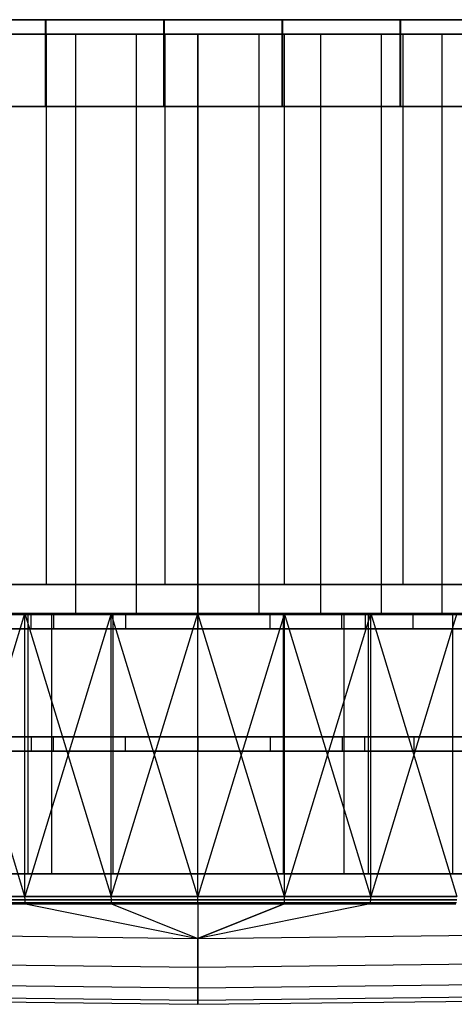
# Model space of a CAD drawing. Extents: x 0.05 to 9.49, y 0.03 to 2.7.
# Tile 12 of 26: x 4.29 to 5.47, y 0.03 to 2.7. Entities that reach past the tile are written whole.
import ezdxf

# ---------------------------------------------------------------- set-up
doc = ezdxf.new("R2010")
doc.units = 0
doc.header["$MEASUREMENT"] = 0
doc.layers.get('0').update_dxf_attribs({"color": 13, "linetype": 'CONTINUOUS'})

# ---------------------------------------------------------------- blocks, each defined once
blk = doc.blocks.new('LAMPA_KINKIET_CHINSKI_STL')
at = {"color": 0}
for p, q in [((4.0393, 2.7039, 1.597), (4.3569, 2.7039, 1.5401)), ((4.0393, 2.7039, 1.597), (4.3569, 2.7039, 1.5401)), ((4.3587, 2.7039, 8.0034), (4.0411, 2.7039, 7.9467)), ((4.3587, 2.7039, 8.0034), (4.0411, 2.7039, 7.9467)), ((4.3569, 2.4677, 1.5401), (4.3569, 2.7039, 1.5401)), ((4.3569, 2.7039, 1.5401), (4.6785, 2.7039, 1.515)), ((4.3569, 2.4677, 1.5401), (4.3569, 2.7039, 1.5401)), ((4.3569, 2.7039, 1.5401), (4.6785, 2.7039, 1.515)), ((4.3587, 2.4677, 8.0034), (4.3587, 2.7039, 8.0034)), ((4.6803, 2.7039, 8.0284), (4.3587, 2.7039, 8.0034)), ((4.3587, 2.4677, 8.0034), (4.3587, 2.7039, 8.0034)), ((4.6803, 2.7039, 8.0284), (4.3587, 2.7039, 8.0034)), ((4.6785, 2.4677, 1.515), (4.6785, 2.7039, 1.515)), ((4.6785, 2.7039, 1.515), (5.001, 2.7039, 1.5217)), ((4.6785, 2.4677, 1.515), (4.6785, 2.7039, 1.515)), ((4.6785, 2.7039, 1.515), (5.001, 2.7039, 1.5217)), ((4.6803, 2.4677, 8.0284), (4.6803, 2.7039, 8.0284)), ((5.0028, 2.7039, 8.0215), (4.6803, 2.7039, 8.0284)), ((4.6803, 2.4677, 8.0284), (4.6803, 2.7039, 8.0284)), ((5.0028, 2.7039, 8.0215), (4.6803, 2.7039, 8.0284)), ((5.001, 2.4677, 1.5217), (5.001, 2.7039, 1.5217)), ((5.001, 2.7039, 1.5217), (5.3213, 2.7039, 1.5603)), ((5.001, 2.4677, 1.5217), (5.001, 2.7039, 1.5217)), ((5.001, 2.7039, 1.5217), (5.3213, 2.7039, 1.5603)), ((5.0028, 2.4677, 8.0215), (5.0028, 2.7039, 8.0215)), ((5.3231, 2.7039, 7.9827), (5.0028, 2.7039, 8.0215)), ((5.0028, 2.4677, 8.0215), (5.0028, 2.7039, 8.0215)), ((5.3231, 2.7039, 7.9827), (5.0028, 2.7039, 8.0215)), ((5.3213, 2.4677, 1.5603), (5.3213, 2.7039, 1.5603)), ((5.3213, 2.7039, 1.5603), (5.6362, 2.7039, 1.6304)), ((5.3213, 2.4677, 1.5603), (5.3213, 2.7039, 1.5603)), ((5.3213, 2.7039, 1.5603), (5.6362, 2.7039, 1.6304)), ((5.3231, 2.4677, 7.9827), (5.3231, 2.7039, 7.9827)), ((5.6379, 2.7039, 7.9124), (5.3231, 2.7039, 7.9827)), ((5.3231, 2.4677, 7.9827), (5.3231, 2.7039, 7.9827)), ((5.6379, 2.7039, 7.9124), (5.3231, 2.7039, 7.9827)), ((4.3597, 2.6646, 1.53), (4.0403, 2.6646, 1.5868)), ((4.3597, 2.6646, 8.0133), (4.0403, 2.6646, 7.9565)), ((4.3597, 2.6646, 1.53), (4.0403, 2.6646, 1.5868)), ((4.3597, 2.6646, 8.0133), (4.0403, 2.6646, 7.9565)), ((4.1086, 2.6646, 1.4915), (4.4385, 2.6646, 1.4418)), ((4.1086, 2.6646, 1.4915), (4.4385, 2.6646, 1.4418)), ((4.6048, 2.6646, 8.1139), (4.2729, 2.6646, 8.0807)), ((4.6048, 2.6646, 8.1139), (4.2729, 2.6646, 8.0807)), ((4.3597, 1.1685, 1.53), (4.3597, 2.6646, 1.53)), ((4.3597, 1.1685, 1.53), (4.3597, 2.6646, 1.53)), ((4.683, 2.6646, 1.5051), (4.3597, 2.6646, 1.53)), ((4.683, 2.6646, 8.0382), (4.3597, 2.6646, 8.0133)), ((4.683, 2.6646, 1.5051), (4.3597, 2.6646, 1.53)), ((4.3597, 1.1685, 8.0133), (4.3597, 2.6646, 8.0133)), ((4.683, 2.6646, 8.0382), (4.3597, 2.6646, 8.0133)), ((4.3597, 1.1685, 8.0133), (4.3597, 2.6646, 8.0133)), ((4.4385, 2.6646, 1.4418), (4.4385, 1.0898, 1.4418)), ((4.4385, 2.6646, 1.4418), (4.7717, 2.6646, 1.4252)), ((4.4385, 2.6646, 1.4418), (4.4385, 1.0898, 1.4418)), ((4.4385, 2.6646, 1.4418), (4.7717, 2.6646, 1.4252)), ((4.6048, 1.0898, 8.1139), (4.6048, 2.6646, 8.1139)), ((4.6048, 1.0898, 8.1139), (4.6048, 2.6646, 8.1139)), ((4.7717, 2.6646, 8.1181), (4.6048, 2.6646, 8.1139)), ((4.7717, 2.6646, 8.1181), (4.6048, 2.6646, 8.1139)), ((4.683, 1.1685, 1.5051), (4.683, 2.6646, 1.5051)), ((4.683, 1.1685, 1.5051), (4.683, 2.6646, 1.5051)), ((5.0073, 2.6646, 1.5124), (4.683, 2.6646, 1.5051)), ((5.0073, 2.6646, 8.0309), (4.683, 2.6646, 8.0382)), ((5.0073, 2.6646, 1.5124), (4.683, 2.6646, 1.5051)), ((4.683, 1.1685, 8.0382), (4.683, 2.6646, 8.0382)), ((5.0073, 2.6646, 8.0309), (4.683, 2.6646, 8.0382)), ((4.683, 1.1685, 8.0382), (4.683, 2.6646, 8.0382)), ((4.7717, 1.0898, 8.1181), (4.7717, 2.6646, 8.1181)), ((4.7717, 1.0898, 8.1181), (4.7717, 2.6646, 8.1181)), ((4.9385, 2.6646, 8.1139), (4.7717, 2.6646, 8.1181)), ((4.7717, 2.6646, 1.4252), (4.7717, 1.0898, 1.4252)), ((4.7717, 2.6646, 1.4252), (5.1049, 2.6646, 1.4418)), ((4.7717, 2.6646, 1.4252), (4.7717, 1.0898, 1.4252)), ((4.7717, 2.6646, 1.4252), (5.1049, 2.6646, 1.4418)), ((4.9385, 2.6646, 8.1139), (4.7717, 2.6646, 8.1181)), ((4.9385, 1.0898, 8.1139), (4.9385, 2.6646, 8.1139)), ((5.2704, 2.6646, 8.0807), (4.9385, 2.6646, 8.1139)), ((4.9385, 1.0898, 8.1139), (4.9385, 2.6646, 8.1139)), ((5.2704, 2.6646, 8.0807), (4.9385, 2.6646, 8.1139)), ((5.0073, 1.1685, 1.5124), (5.0073, 2.6646, 1.5124)), ((5.0073, 1.1685, 1.5124), (5.0073, 2.6646, 1.5124)), ((5.3292, 2.6646, 1.5519), (5.0073, 2.6646, 1.5124)), ((5.3292, 2.6646, 7.9914), (5.0073, 2.6646, 8.0309)), ((5.3292, 2.6646, 1.5519), (5.0073, 2.6646, 1.5124)), ((5.0073, 1.1685, 8.0309), (5.0073, 2.6646, 8.0309)), ((5.3292, 2.6646, 7.9914), (5.0073, 2.6646, 8.0309)), ((5.0073, 1.1685, 8.0309), (5.0073, 2.6646, 8.0309)), ((5.1049, 2.6646, 1.4418), (5.1049, 1.0898, 1.4418)), ((5.1049, 2.6646, 1.4418), (5.4347, 2.6646, 1.4915)), ((5.1049, 2.6646, 1.4418), (5.1049, 1.0898, 1.4418)), ((5.1049, 2.6646, 1.4418), (5.4347, 2.6646, 1.4915)), ((5.2704, 1.0898, 8.0807), (5.2704, 2.6646, 8.0807)), ((5.5974, 2.6646, 8.0146), (5.2704, 2.6646, 8.0807)), ((5.2704, 1.0898, 8.0807), (5.2704, 2.6646, 8.0807)), ((5.5974, 2.6646, 8.0146), (5.2704, 2.6646, 8.0807)), ((5.3292, 1.1685, 1.5519), (5.3292, 2.6646, 1.5519)), ((5.3292, 1.1685, 1.5519), (5.3292, 2.6646, 1.5519)), ((5.6457, 2.6646, 1.623), (5.3292, 2.6646, 1.5519)), ((5.6457, 2.6646, 7.9203), (5.3292, 2.6646, 7.9914)), ((5.6457, 2.6646, 1.623), (5.3292, 2.6646, 1.5519)), ((5.3292, 1.1685, 7.9914), (5.3292, 2.6646, 7.9914)), ((5.6457, 2.6646, 7.9203), (5.3292, 2.6646, 7.9914)), ((5.3292, 1.1685, 7.9914), (5.3292, 2.6646, 7.9914)), ((5.4347, 2.6646, 1.4915), (5.4347, 1.0898, 1.4915)), ((5.4347, 2.6646, 1.4915), (5.758, 2.6646, 1.5739)), ((5.4347, 2.6646, 1.4915), (5.4347, 1.0898, 1.4915)), ((5.4347, 2.6646, 1.4915), (5.758, 2.6646, 1.5739)), ((4.3569, 2.4677, 1.5401), (4.0393, 2.4677, 1.597)), ((4.3569, 2.4677, 1.5401), (4.0393, 2.4677, 1.597)), ((4.0411, 2.4677, 7.9467), (4.3587, 2.4677, 8.0034)), ((4.0411, 2.4677, 7.9467), (4.3587, 2.4677, 8.0034)), ((4.6785, 2.4677, 1.515), (4.3569, 2.4677, 1.5401)), ((4.6785, 2.4677, 1.515), (4.3569, 2.4677, 1.5401)), ((4.3587, 2.4677, 8.0034), (4.6803, 2.4677, 8.0284)), ((4.3587, 2.4677, 8.0034), (4.6803, 2.4677, 8.0284)), ((5.001, 2.4677, 1.5217), (4.6785, 2.4677, 1.515)), ((5.001, 2.4677, 1.5217), (4.6785, 2.4677, 1.515)), ((4.6803, 2.4677, 8.0284), (5.0028, 2.4677, 8.0215)), ((4.6803, 2.4677, 8.0284), (5.0028, 2.4677, 8.0215)), ((5.3213, 2.4677, 1.5603), (5.001, 2.4677, 1.5217)), ((5.3213, 2.4677, 1.5603), (5.001, 2.4677, 1.5217)), ((5.0028, 2.4677, 8.0215), (5.3231, 2.4677, 7.9827)), ((5.0028, 2.4677, 8.0215), (5.3231, 2.4677, 7.9827)), ((5.6362, 2.4677, 1.6304), (5.3213, 2.4677, 1.5603)), ((5.6362, 2.4677, 1.6304), (5.3213, 2.4677, 1.5603)), ((5.3231, 2.4677, 7.9827), (5.6379, 2.4677, 7.9124)), ((5.3231, 2.4677, 7.9827), (5.6379, 2.4677, 7.9124)), ((4.0403, 1.1685, 1.5868), (4.3597, 1.1685, 1.53)), ((4.3597, 1.1685, 8.0133), (4.0403, 1.1685, 7.9565)), ((4.0403, 1.1685, 1.5868), (4.3597, 1.1685, 1.53)), ((4.3597, 1.1685, 8.0133), (4.0403, 1.1685, 7.9565)), ((4.3597, 1.1685, 1.53), (4.683, 1.1685, 1.5051)), ((4.683, 1.1685, 8.0382), (4.3597, 1.1685, 8.0133)), ((4.3597, 1.1685, 1.53), (4.683, 1.1685, 1.5051)), ((4.683, 1.1685, 8.0382), (4.3597, 1.1685, 8.0133)), ((4.683, 1.1685, 1.5051), (5.0073, 1.1685, 1.5124)), ((5.0073, 1.1685, 8.0309), (4.683, 1.1685, 8.0382)), ((4.683, 1.1685, 1.5051), (5.0073, 1.1685, 1.5124)), ((5.0073, 1.1685, 8.0309), (4.683, 1.1685, 8.0382)), ((5.0073, 1.1685, 1.5124), (5.3292, 1.1685, 1.5519)), ((5.3292, 1.1685, 7.9914), (5.0073, 1.1685, 8.0309)), ((5.0073, 1.1685, 1.5124), (5.3292, 1.1685, 1.5519)), ((5.3292, 1.1685, 7.9914), (5.0073, 1.1685, 8.0309)), ((5.3292, 1.1685, 1.5519), (5.6457, 1.1685, 1.623)), ((5.6457, 1.1685, 7.9203), (5.3292, 1.1685, 7.9914)), ((5.6457, 1.1685, 7.9203), (5.3292, 1.1685, 7.9914)), ((5.3292, 1.1685, 1.5519), (5.6457, 1.1685, 1.623)), ((4.3013, 1.0898, 9.4726), (3.8355, 1.0898, 9.4024)), ((4.3013, 1.0898, 9.4726), (3.8355, 1.0898, 9.4024)), ((4.3091, 1.0898, 9.3942), (3.8511, 1.0898, 9.3252)), ((4.3091, 1.0898, 9.3942), (3.8511, 1.0898, 9.3252)), ((3.9817, 1.0898, 1.4388), (4.374, 1.0898, 1.3696)), ((4.374, 1.0898, 8.1737), (3.9817, 1.0898, 8.1045)), ((3.9817, 1.0898, 1.4388), (4.374, 1.0898, 1.3696)), ((4.374, 1.0898, 8.1737), (3.9817, 1.0898, 8.1045)), ((4.0675, 0.3199, 9.4433), (4.3013, 1.0898, 9.4726)), ((4.0675, 0.3199, 9.4433), (4.3013, 1.0898, 9.4726)), ((4.3013, 0.3199, 0.0707), (4.0675, 1.0898, 0.1)), ((4.0675, 1.0898, 0.1), (4.5362, 1.0898, 0.0531)), ((4.3013, 0.3199, 0.0707), (4.0675, 1.0898, 0.1)), ((4.0675, 1.0898, 0.1), (4.5362, 1.0898, 0.0531)), ((4.0793, 1.0898, 0.1779), (4.5401, 1.0898, 0.1318)), ((4.0793, 1.0898, 0.1779), (4.5401, 1.0898, 0.1318)), ((4.4385, 1.0898, 1.4418), (4.1086, 1.0898, 1.4915)), ((4.4385, 1.0898, 1.4418), (4.1086, 1.0898, 1.4915)), ((4.2729, 1.0898, 8.0807), (4.6048, 1.0898, 8.1139)), ((4.2729, 1.0898, 8.0807), (4.6048, 1.0898, 8.1139)), ((4.7717, 1.0898, 9.4961), (4.3013, 1.0898, 9.4726)), ((4.3013, 1.0898, 9.4726), (4.5362, 0.3199, 9.4902)), ((4.3013, 0.3199, 9.4726), (4.3013, 1.0898, 9.4726)), ((4.3013, 0.3199, 9.4726), (4.3013, 1.0898, 9.4726)), ((4.3013, 1.0898, 9.4726), (4.5362, 0.3199, 9.4902)), ((4.5362, 1.0898, 0.0531), (4.3013, 0.3199, 0.0707)), ((4.5362, 1.0898, 0.0531), (4.3013, 0.3199, 0.0707)), ((4.7717, 1.0898, 9.4961), (4.3013, 1.0898, 9.4726)), ((4.7717, 1.0898, 9.4173), (4.3091, 1.0898, 9.3942)), ((4.3091, 1.0898, 9.3942), (4.3091, 0.3811, 9.3942)), ((4.3091, 1.0898, 9.3942), (4.3091, 0.3811, 9.3942)), ((4.7717, 1.0898, 9.4173), (4.3091, 1.0898, 9.3942)), ((4.374, 0.3811, 1.3696), (4.374, 1.0898, 1.3696)), ((4.374, 1.0898, 1.3696), (4.7717, 1.0898, 1.3465)), ((4.374, 0.3811, 1.3696), (4.374, 1.0898, 1.3696)), ((4.374, 0.3811, 8.1737), (4.374, 1.0898, 8.1737)), ((4.7717, 1.0898, 8.1969), (4.374, 1.0898, 8.1737)), ((4.374, 0.3811, 8.1737), (4.374, 1.0898, 8.1737)), ((4.374, 1.0898, 1.3696), (4.7717, 1.0898, 1.3465)), ((4.7717, 1.0898, 8.1969), (4.374, 1.0898, 8.1737)), ((4.7717, 1.0898, 1.4252), (4.4385, 1.0898, 1.4418)), ((4.7717, 1.0898, 1.4252), (4.4385, 1.0898, 1.4418)), ((4.5362, 0.3199, 9.4902), (4.7717, 1.0898, 9.4961)), ((4.7717, 0.3199, 0.0472), (4.5362, 1.0898, 0.0531)), ((4.5362, 1.0898, 0.0531), (5.0071, 1.0898, 0.0531)), ((4.7717, 0.3199, 0.0472), (4.5362, 1.0898, 0.0531)), ((4.5362, 0.3199, 0.0531), (4.5362, 1.0898, 0.0531)), ((4.5362, 0.3199, 0.0531), (4.5362, 1.0898, 0.0531)), ((4.5362, 0.3199, 9.4902), (4.7717, 1.0898, 9.4961)), ((4.5362, 1.0898, 0.0531), (5.0071, 1.0898, 0.0531)), ((4.5401, 1.0898, 0.1318), (5.0032, 1.0898, 0.1318)), ((4.5401, 1.0898, 0.1318), (5.0032, 1.0898, 0.1318)), ((4.5401, 1.0898, 0.1318), (4.5401, 0.3811, 0.1318)), ((4.5401, 1.0898, 0.1318), (4.5401, 0.3811, 0.1318)), ((4.6048, 1.0898, 8.1139), (4.7717, 1.0898, 8.1181)), ((4.6048, 1.0898, 8.1139), (4.7717, 1.0898, 8.1181)), ((5.0071, 1.0898, 0.0531), (4.7717, 0.3199, 0.0472)), ((5.0071, 1.0898, 0.0531), (4.7717, 0.3199, 0.0472)), ((4.7717, 0.3199, 9.4961), (4.7717, 1.0898, 9.4961)), ((4.7717, 0.3199, 9.4961), (4.7717, 1.0898, 9.4961)), ((5.0071, 0.3199, 9.4902), (4.7717, 1.0898, 9.4961)), ((5.0071, 0.3199, 9.4902), (4.7717, 1.0898, 9.4961)), ((5.2421, 1.0898, 9.4726), (4.7717, 1.0898, 9.4961)), ((5.2421, 1.0898, 9.4726), (4.7717, 1.0898, 9.4961)), ((5.2342, 1.0898, 9.3942), (4.7717, 1.0898, 9.4173)), ((4.7717, 0.3811, 9.4173), (4.7717, 1.0898, 9.4173)), ((5.2342, 1.0898, 9.3942), (4.7717, 1.0898, 9.4173)), ((4.7717, 0.3811, 9.4173), (4.7717, 1.0898, 9.4173)), ((5.1693, 1.0898, 8.1737), (4.7717, 1.0898, 8.1969)), ((4.7717, 0.3811, 8.1969), (4.7717, 1.0898, 8.1969)), ((4.7717, 0.3811, 1.3465), (4.7717, 1.0898, 1.3465)), ((4.7717, 1.0898, 1.3465), (5.1693, 1.0898, 1.3696)), ((4.7717, 0.3811, 1.3465), (4.7717, 1.0898, 1.3465)), ((4.7717, 0.3811, 8.1969), (4.7717, 1.0898, 8.1969)), ((4.7717, 1.0898, 1.3465), (5.1693, 1.0898, 1.3696)), ((5.1693, 1.0898, 8.1737), (4.7717, 1.0898, 8.1969)), ((4.7717, 1.0898, 8.1181), (4.9385, 1.0898, 8.1139)), ((5.1049, 1.0898, 1.4418), (4.7717, 1.0898, 1.4252)), ((5.1049, 1.0898, 1.4418), (4.7717, 1.0898, 1.4252)), ((4.7717, 1.0898, 8.1181), (4.9385, 1.0898, 8.1139)), ((4.9385, 1.0898, 8.1139), (5.2704, 1.0898, 8.0807)), ((4.9385, 1.0898, 8.1139), (5.2704, 1.0898, 8.0807)), ((5.0032, 1.0898, 0.1318), (5.4641, 1.0898, 0.1779)), ((5.0032, 1.0898, 0.1318), (5.4641, 1.0898, 0.1779)), ((5.0032, 1.0898, 0.1318), (5.0032, 0.3811, 0.1318)), ((5.0032, 1.0898, 0.1318), (5.0032, 0.3811, 0.1318)), ((5.2421, 0.3199, 0.0707), (5.0071, 1.0898, 0.0531)), ((5.0071, 1.0898, 0.0531), (5.4758, 1.0898, 0.1)), ((5.2421, 0.3199, 0.0707), (5.0071, 1.0898, 0.0531)), ((5.0071, 0.3199, 0.0531), (5.0071, 1.0898, 0.0531)), ((5.0071, 0.3199, 0.0531), (5.0071, 1.0898, 0.0531)), ((5.0071, 0.3199, 9.4902), (5.2421, 1.0898, 9.4726)), ((5.0071, 0.3199, 9.4902), (5.2421, 1.0898, 9.4726)), ((5.0071, 1.0898, 0.0531), (5.4758, 1.0898, 0.1)), ((5.4347, 1.0898, 1.4915), (5.1049, 1.0898, 1.4418)), ((5.4347, 1.0898, 1.4915), (5.1049, 1.0898, 1.4418)), ((5.1693, 0.3811, 8.1737), (5.1693, 1.0898, 8.1737)), ((5.5616, 1.0898, 8.1045), (5.1693, 1.0898, 8.1737)), ((5.1693, 0.3811, 8.1737), (5.1693, 1.0898, 8.1737)), ((5.1693, 0.3811, 1.3696), (5.1693, 1.0898, 1.3696)), ((5.1693, 1.0898, 1.3696), (5.5616, 1.0898, 1.4388)), ((5.1693, 0.3811, 1.3696), (5.1693, 1.0898, 1.3696)), ((5.5616, 1.0898, 8.1045), (5.1693, 1.0898, 8.1737)), ((5.1693, 1.0898, 1.3696), (5.5616, 1.0898, 1.4388)), ((5.6922, 1.0898, 9.3252), (5.2342, 1.0898, 9.3942)), ((5.2342, 1.0898, 9.3942), (5.2342, 0.3811, 9.3942)), ((5.2342, 1.0898, 9.3942), (5.2342, 0.3811, 9.3942)), ((5.6922, 1.0898, 9.3252), (5.2342, 1.0898, 9.3942)), ((5.4758, 1.0898, 0.1), (5.2421, 0.3199, 0.0707)), ((5.4758, 1.0898, 0.1), (5.2421, 0.3199, 0.0707)), ((5.2421, 1.0898, 9.4726), (5.4758, 0.3199, 9.4433)), ((5.7078, 1.0898, 9.4024), (5.2421, 1.0898, 9.4726)), ((5.2421, 0.3199, 9.4726), (5.2421, 1.0898, 9.4726)), ((5.2421, 0.3199, 9.4726), (5.2421, 1.0898, 9.4726)), ((5.2421, 1.0898, 9.4726), (5.4758, 0.3199, 9.4433)), ((5.7078, 1.0898, 9.4024), (5.2421, 1.0898, 9.4726)), ((5.2704, 1.0898, 8.0807), (5.5974, 1.0898, 8.0146)), ((5.2704, 1.0898, 8.0807), (5.5974, 1.0898, 8.0146)), ((5.758, 1.0898, 1.5739), (5.4347, 1.0898, 1.4915)), ((5.758, 1.0898, 1.5739), (5.4347, 1.0898, 1.4915)), ((5.4641, 1.0898, 0.1779), (5.918, 1.0898, 0.2696)), ((5.4641, 1.0898, 0.1779), (5.918, 1.0898, 0.2696)), ((5.4641, 1.0898, 0.1779), (5.4641, 0.3811, 0.1779)), ((5.4641, 1.0898, 0.1779), (5.4641, 0.3811, 0.1779)), ((4.3185, 0.7541, 0.1712), (3.8698, 0.7541, 0.2378)), ((3.8698, 0.7541, 9.3055), (4.3185, 0.7541, 9.3721)), ((3.8698, 0.7541, 9.3055), (4.3185, 0.7541, 9.3721)), ((4.3185, 0.7541, 0.1712), (3.8698, 0.7541, 0.2378)), ((3.9909, 0.7541, 1.414), (4.3787, 0.7541, 1.3469)), ((3.9909, 0.7541, 1.414), (4.3787, 0.7541, 1.3469)), ((4.5749, 0.7541, 8.2133), (4.1838, 0.7541, 8.1684)), ((4.5749, 0.7541, 8.2133), (4.1838, 0.7541, 8.1684)), ((4.7717, 0.7541, 0.1489), (4.3185, 0.7541, 0.1712)), ((4.3185, 0.7541, 9.3721), (4.7717, 0.7541, 9.3944)), ((4.3185, 0.7541, 9.3721), (4.7717, 0.7541, 9.3944)), ((4.3185, 0.7541, 9.3721), (4.3185, 0.7147, 9.3721)), ((4.3185, 0.7541, 9.3721), (4.3185, 0.7147, 9.3721)), ((4.3185, 0.7541, 0.1712), (4.3185, 0.7147, 0.1712)), ((4.7717, 0.7541, 0.1489), (4.3185, 0.7541, 0.1712)), ((4.3185, 0.7541, 0.1712), (4.3185, 0.7147, 0.1712)), ((4.3787, 0.7541, 1.3469), (4.7717, 0.7541, 1.3244)), ((4.3787, 0.7147, 1.3469), (4.3787, 0.7541, 1.3469)), ((4.3787, 0.7147, 1.3469), (4.3787, 0.7541, 1.3469)), ((4.3787, 0.7541, 1.3469), (4.7717, 0.7541, 1.3244)), ((4.7717, 0.7541, 8.2189), (4.5749, 0.7541, 8.2133)), ((4.5749, 0.7147, 8.2133), (4.5749, 0.7541, 8.2133)), ((4.7717, 0.7541, 8.2189), (4.5749, 0.7541, 8.2133)), ((4.5749, 0.7147, 8.2133), (4.5749, 0.7541, 8.2133)), ((5.2248, 0.7541, 0.1712), (4.7717, 0.7541, 0.1489)), ((4.7717, 0.7541, 9.3944), (5.2248, 0.7541, 9.3721)), ((4.9685, 0.7541, 8.2133), (4.7717, 0.7541, 8.2189)), ((4.7717, 0.7541, 1.3244), (5.1646, 0.7541, 1.3469)), ((4.7717, 0.7541, 0.1489), (4.7717, 0.7147, 0.1489)), ((5.2248, 0.7541, 0.1712), (4.7717, 0.7541, 0.1489)), ((4.7717, 0.7541, 9.3944), (5.2248, 0.7541, 9.3721)), ((4.7717, 0.7541, 9.3944), (4.7717, 0.7147, 9.3944)), ((4.7717, 0.7541, 9.3944), (4.7717, 0.7147, 9.3944)), ((4.7717, 0.7541, 0.1489), (4.7717, 0.7147, 0.1489)), ((4.7717, 0.7541, 1.3244), (4.7717, 0.7147, 1.3244)), ((4.7717, 0.7541, 1.3244), (5.1646, 0.7541, 1.3469)), ((4.7717, 0.7147, 8.2189), (4.7717, 0.7541, 8.2189)), ((4.9685, 0.7541, 8.2133), (4.7717, 0.7541, 8.2189)), ((4.7717, 0.7147, 8.2189), (4.7717, 0.7541, 8.2189)), ((4.7717, 0.7541, 1.3244), (4.7717, 0.7147, 1.3244)), ((5.3595, 0.7541, 8.1684), (4.9685, 0.7541, 8.2133)), ((4.9685, 0.7147, 8.2133), (4.9685, 0.7541, 8.2133)), ((5.3595, 0.7541, 8.1684), (4.9685, 0.7541, 8.2133)), ((4.9685, 0.7147, 8.2133), (4.9685, 0.7541, 8.2133)), ((5.1646, 0.7541, 1.3469), (5.5524, 0.7541, 1.414)), ((5.1646, 0.7147, 1.3469), (5.1646, 0.7541, 1.3469)), ((5.1646, 0.7147, 1.3469), (5.1646, 0.7541, 1.3469)), ((5.1646, 0.7541, 1.3469), (5.5524, 0.7541, 1.414)), ((5.6735, 0.7541, 0.2378), (5.2248, 0.7541, 0.1712)), ((5.2248, 0.7541, 9.3721), (5.6735, 0.7541, 9.3055)), ((5.2248, 0.7541, 0.1712), (5.2248, 0.7147, 0.1712)), ((5.6735, 0.7541, 0.2378), (5.2248, 0.7541, 0.1712)), ((5.2248, 0.7541, 0.1712), (5.2248, 0.7147, 0.1712)), ((5.2248, 0.7541, 9.3721), (5.6735, 0.7541, 9.3055)), ((5.2248, 0.7541, 9.3721), (5.2248, 0.7147, 9.3721)), ((5.2248, 0.7541, 9.3721), (5.2248, 0.7147, 9.3721)), ((5.7428, 0.7541, 8.0792), (5.3595, 0.7541, 8.1684)), ((5.3595, 0.7147, 8.1684), (5.3595, 0.7541, 8.1684)), ((5.7428, 0.7541, 8.0792), (5.3595, 0.7541, 8.1684)), ((5.3595, 0.7147, 8.1684), (5.3595, 0.7541, 8.1684)), ((3.8698, 0.7147, 0.2378), (4.3185, 0.7147, 0.1712)), ((4.3185, 0.7147, 9.3721), (3.8698, 0.7147, 9.3055)), ((4.3185, 0.7147, 9.3721), (3.8698, 0.7147, 9.3055)), ((3.8698, 0.7147, 0.2378), (4.3185, 0.7147, 0.1712)), ((4.3787, 0.7147, 1.3469), (3.9909, 0.7147, 1.414)), ((4.3787, 0.7147, 1.3469), (3.9909, 0.7147, 1.414)), ((4.1838, 0.7147, 8.1684), (4.5749, 0.7147, 8.2133)), ((4.1838, 0.7147, 8.1684), (4.5749, 0.7147, 8.2133)), ((4.3185, 0.7147, 0.1712), (4.7717, 0.7147, 0.1489)), ((4.7717, 0.7147, 9.3944), (4.3185, 0.7147, 9.3721)), ((4.7717, 0.7147, 9.3944), (4.3185, 0.7147, 9.3721)), ((4.3185, 0.7147, 0.1712), (4.7717, 0.7147, 0.1489)), ((4.7717, 0.7147, 1.3244), (4.3787, 0.7147, 1.3469)), ((4.7717, 0.7147, 1.3244), (4.3787, 0.7147, 1.3469)), ((4.5749, 0.7147, 8.2133), (4.7717, 0.7147, 8.2189)), ((4.5749, 0.7147, 8.2133), (4.7717, 0.7147, 8.2189)), ((4.7717, 0.7147, 0.1489), (5.2248, 0.7147, 0.1712)), ((5.2248, 0.7147, 9.3721), (4.7717, 0.7147, 9.3944)), ((4.7717, 0.7147, 8.2189), (4.9685, 0.7147, 8.2133)), ((5.1646, 0.7147, 1.3469), (4.7717, 0.7147, 1.3244)), ((4.7717, 0.7147, 0.1489), (5.2248, 0.7147, 0.1712)), ((5.2248, 0.7147, 9.3721), (4.7717, 0.7147, 9.3944)), ((5.1646, 0.7147, 1.3469), (4.7717, 0.7147, 1.3244)), ((4.7717, 0.7147, 8.2189), (4.9685, 0.7147, 8.2133)), ((4.9685, 0.7147, 8.2133), (5.3595, 0.7147, 8.1684)), ((4.9685, 0.7147, 8.2133), (5.3595, 0.7147, 8.1684)), ((5.5524, 0.7147, 1.414), (5.1646, 0.7147, 1.3469)), ((5.5524, 0.7147, 1.414), (5.1646, 0.7147, 1.3469)), ((5.2248, 0.7147, 0.1712), (5.6735, 0.7147, 0.2378)), ((5.6735, 0.7147, 9.3055), (5.2248, 0.7147, 9.3721)), ((5.2248, 0.7147, 0.1712), (5.6735, 0.7147, 0.2378)), ((5.6735, 0.7147, 9.3055), (5.2248, 0.7147, 9.3721)), ((5.3595, 0.7147, 8.1684), (5.7428, 0.7147, 8.0792)), ((5.3595, 0.7147, 8.1684), (5.7428, 0.7147, 8.0792)), ((4.3091, 0.3811, 9.3942), (3.8511, 0.3811, 9.3252)), ((4.3091, 0.3811, 9.3942), (3.8511, 0.3811, 9.3252)), ((4.374, 0.3811, 8.1737), (3.9817, 0.3811, 8.1045)), ((3.9817, 0.3811, 1.4388), (4.374, 0.3811, 1.3696)), ((3.9817, 0.3811, 1.4388), (4.374, 0.3811, 1.3696)), ((4.374, 0.3811, 8.1737), (3.9817, 0.3811, 8.1045)), ((4.0793, 0.3811, 0.1779), (4.5401, 0.3811, 0.1318)), ((4.0793, 0.3811, 0.1779), (4.5401, 0.3811, 0.1318)), ((4.7717, 0.3811, 9.4173), (4.3091, 0.3811, 9.3942)), ((4.7717, 0.3811, 9.4173), (4.3091, 0.3811, 9.3942)), ((4.7717, 0.3811, 8.1969), (4.374, 0.3811, 8.1737)), ((4.374, 0.3811, 1.3696), (4.7717, 0.3811, 1.3465)), ((4.374, 0.3811, 1.3696), (4.7717, 0.3811, 1.3465)), ((4.7717, 0.3811, 8.1969), (4.374, 0.3811, 8.1737)), ((4.5401, 0.3811, 0.1318), (5.0032, 0.3811, 0.1318)), ((4.5401, 0.3811, 0.1318), (5.0032, 0.3811, 0.1318)), ((5.2342, 0.3811, 9.3942), (4.7717, 0.3811, 9.4173)), ((5.2342, 0.3811, 9.3942), (4.7717, 0.3811, 9.4173)), ((5.1693, 0.3811, 8.1737), (4.7717, 0.3811, 8.1969)), ((4.7717, 0.3811, 1.3465), (5.1693, 0.3811, 1.3696)), ((5.1693, 0.3811, 8.1737), (4.7717, 0.3811, 8.1969)), ((4.7717, 0.3811, 1.3465), (5.1693, 0.3811, 1.3696)), ((5.0032, 0.3811, 0.1318), (5.4641, 0.3811, 0.1779)), ((5.0032, 0.3811, 0.1318), (5.4641, 0.3811, 0.1779)), ((5.5616, 0.3811, 8.1045), (5.1693, 0.3811, 8.1737)), ((5.1693, 0.3811, 1.3696), (5.5616, 0.3811, 1.4388)), ((5.5616, 0.3811, 8.1045), (5.1693, 0.3811, 8.1737)), ((5.1693, 0.3811, 1.3696), (5.5616, 0.3811, 1.4388)), ((5.6922, 0.3811, 9.3252), (5.2342, 0.3811, 9.3942)), ((5.6922, 0.3811, 9.3252), (5.2342, 0.3811, 9.3942)), ((5.4641, 0.3811, 0.1779), (5.918, 0.3811, 0.2696)), ((5.4641, 0.3811, 0.1779), (5.918, 0.3811, 0.2696)), ((4.0675, 0.3199, 9.4433), (4.3013, 0.3199, 9.4726)), ((4.3013, 0.3199, 0.0707), (4.0675, 0.3199, 0.1)), ((4.3013, 0.3199, 0.0707), (4.0675, 0.3199, 0.1)), ((4.0675, 0.3199, 9.4433), (4.3013, 0.3199, 9.4726)), ((4.3015, 0.3107, 0.073), (4.0679, 0.3107, 0.1023)), ((4.0679, 0.3107, 9.4411), (4.3015, 0.3107, 9.4703)), ((4.3015, 0.3107, 0.073), (4.0679, 0.3107, 0.1023)), ((4.0679, 0.3107, 9.4411), (4.3015, 0.3107, 9.4703)), ((4.0688, 0.3036, 0.1085), (4.3021, 0.3036, 0.0792)), ((4.0688, 0.3036, 0.1085), (4.3021, 0.3036, 0.0792)), ((4.0688, 0.3036, 9.4348), (4.3021, 0.3036, 9.4641)), ((4.0688, 0.3036, 9.4348), (4.3021, 0.3036, 9.4641)), ((4.0701, 0.3003, 0.1172), (4.303, 0.3003, 0.088)), ((4.303, 0.3003, 9.4553), (4.0701, 0.3003, 9.4261)), ((4.0701, 0.3003, 0.1172), (4.303, 0.3003, 0.088)), ((4.303, 0.3003, 9.4553), (4.0701, 0.3003, 9.4261)), ((4.3013, 0.3199, 9.4726), (4.5362, 0.3199, 9.4902)), ((4.5362, 0.3199, 0.0531), (4.3013, 0.3199, 0.0707)), ((4.3015, 0.3107, 0.073), (4.3013, 0.3199, 0.0707)), ((4.5362, 0.3199, 0.0531), (4.3013, 0.3199, 0.0707)), ((4.3015, 0.3107, 0.073), (4.3013, 0.3199, 0.0707)), ((4.3015, 0.3107, 9.4703), (4.3013, 0.3199, 9.4726)), ((4.3013, 0.3199, 9.4726), (4.5362, 0.3199, 9.4902)), ((4.3015, 0.3107, 9.4703), (4.3013, 0.3199, 9.4726)), ((4.5363, 0.3107, 0.0554), (4.3015, 0.3107, 0.073)), ((4.3015, 0.3107, 9.4703), (4.5363, 0.3107, 9.4879)), ((4.3021, 0.3036, 0.0792), (4.3015, 0.3107, 0.073)), ((4.5363, 0.3107, 0.0554), (4.3015, 0.3107, 0.073)), ((4.3021, 0.3036, 0.0792), (4.3015, 0.3107, 0.073)), ((4.3021, 0.3036, 9.4641), (4.3015, 0.3107, 9.4703)), ((4.3015, 0.3107, 9.4703), (4.5363, 0.3107, 9.4879)), ((4.3021, 0.3036, 9.4641), (4.3015, 0.3107, 9.4703)), ((4.303, 0.3003, 0.088), (4.3021, 0.3036, 0.0792)), ((4.3021, 0.3036, 0.0792), (4.5366, 0.3036, 0.0617)), ((4.303, 0.3003, 0.088), (4.3021, 0.3036, 0.0792)), ((4.3021, 0.3036, 0.0792), (4.5366, 0.3036, 0.0617)), ((4.3021, 0.3036, 9.4641), (4.5366, 0.3036, 9.4816)), ((4.303, 0.3003, 9.4553), (4.3021, 0.3036, 9.4641)), ((4.3021, 0.3036, 9.4641), (4.5366, 0.3036, 9.4816)), ((4.303, 0.3003, 9.4553), (4.3021, 0.3036, 9.4641)), ((4.303, 0.3003, 0.088), (4.7717, 0.2061, 0.9579)), ((4.303, 0.3003, 0.088), (4.537, 0.3003, 0.0705)), ((4.303, 0.3003, 0.088), (4.7717, 0.2061, 0.9579)), ((4.537, 0.3003, 9.4728), (4.303, 0.3003, 9.4553)), ((4.303, 0.3003, 9.4553), (4.7717, 0.2061, 8.5854)), ((4.303, 0.3003, 9.4553), (4.7717, 0.2061, 8.5854)), ((4.303, 0.3003, 0.088), (4.537, 0.3003, 0.0705)), ((4.537, 0.3003, 9.4728), (4.303, 0.3003, 9.4553)), ((4.7717, 0.3199, 0.0472), (4.5362, 0.3199, 0.0531)), ((4.5362, 0.3199, 9.4902), (4.7717, 0.3199, 9.4961)), ((4.5363, 0.3107, 0.0554), (4.5362, 0.3199, 0.0531)), ((4.7717, 0.3199, 0.0472), (4.5362, 0.3199, 0.0531)), ((4.5363, 0.3107, 0.0554), (4.5362, 0.3199, 0.0531)), ((4.5363, 0.3107, 9.4879), (4.5362, 0.3199, 9.4902)), ((4.5362, 0.3199, 9.4902), (4.7717, 0.3199, 9.4961)), ((4.5363, 0.3107, 9.4879), (4.5362, 0.3199, 9.4902)), ((4.7717, 0.3107, 0.0495), (4.5363, 0.3107, 0.0554)), ((4.5363, 0.3107, 9.4879), (4.7717, 0.3107, 9.4938)), ((4.5366, 0.3036, 0.0617), (4.5363, 0.3107, 0.0554)), ((4.7717, 0.3107, 0.0495), (4.5363, 0.3107, 0.0554)), ((4.5366, 0.3036, 0.0617), (4.5363, 0.3107, 0.0554)), ((4.5366, 0.3036, 9.4816), (4.5363, 0.3107, 9.4879)), ((4.5363, 0.3107, 9.4879), (4.7717, 0.3107, 9.4938)), ((4.5366, 0.3036, 9.4816), (4.5363, 0.3107, 9.4879)), ((4.537, 0.3003, 0.0705), (4.5366, 0.3036, 0.0617)), ((4.5366, 0.3036, 0.0617), (4.7717, 0.3036, 0.0558)), ((4.537, 0.3003, 0.0705), (4.5366, 0.3036, 0.0617)), ((4.5366, 0.3036, 0.0617), (4.7717, 0.3036, 0.0558)), ((4.5366, 0.3036, 9.4816), (4.7717, 0.3036, 9.4875)), ((4.537, 0.3003, 9.4728), (4.5366, 0.3036, 9.4816)), ((4.5366, 0.3036, 9.4816), (4.7717, 0.3036, 9.4875)), ((4.537, 0.3003, 9.4728), (4.5366, 0.3036, 9.4816)), ((4.537, 0.3003, 0.0705), (4.7717, 0.2061, 0.9579)), ((4.537, 0.3003, 0.0705), (4.7717, 0.2061, 0.9579)), ((4.537, 0.3003, 0.0705), (4.7717, 0.3003, 0.0646)), ((4.7717, 0.3003, 9.4787), (4.537, 0.3003, 9.4728)), ((4.537, 0.3003, 9.4728), (4.7717, 0.2061, 8.5854)), ((4.537, 0.3003, 9.4728), (4.7717, 0.2061, 8.5854)), ((4.537, 0.3003, 0.0705), (4.7717, 0.3003, 0.0646)), ((4.7717, 0.3003, 9.4787), (4.537, 0.3003, 9.4728)), ((5.0071, 0.3199, 0.0531), (4.7717, 0.3199, 0.0472)), ((4.7717, 0.3199, 9.4961), (5.0071, 0.3199, 9.4902)), ((4.7717, 0.3199, 9.4961), (5.0071, 0.3199, 9.4902)), ((4.7717, 0.3107, 9.4938), (4.7717, 0.3199, 9.4961)), ((4.7717, 0.3107, 0.0495), (4.7717, 0.3199, 0.0472)), ((5.0071, 0.3199, 0.0531), (4.7717, 0.3199, 0.0472)), ((4.7717, 0.3107, 0.0495), (4.7717, 0.3199, 0.0472)), ((4.7717, 0.3107, 9.4938), (4.7717, 0.3199, 9.4961)), ((4.7717, 0.3107, 9.4938), (5.007, 0.3107, 9.4879)), ((5.007, 0.3107, 0.0554), (4.7717, 0.3107, 0.0495)), ((4.7717, 0.3107, 9.4938), (5.007, 0.3107, 9.4879)), ((4.7717, 0.3036, 9.4875), (4.7717, 0.3107, 9.4938)), ((4.7717, 0.3036, 0.0558), (4.7717, 0.3107, 0.0495)), ((5.007, 0.3107, 0.0554), (4.7717, 0.3107, 0.0495)), ((4.7717, 0.3036, 0.0558), (4.7717, 0.3107, 0.0495)), ((4.7717, 0.3036, 9.4875), (4.7717, 0.3107, 9.4938)), ((4.7717, 0.3003, 0.0646), (4.7717, 0.3036, 0.0558)), ((4.7717, 0.3036, 0.0558), (5.0067, 0.3036, 0.0617)), ((4.7717, 0.3003, 0.0646), (4.7717, 0.3036, 0.0558)), ((4.7717, 0.3036, 9.4875), (5.0067, 0.3036, 9.4816)), ((4.7717, 0.3036, 0.0558), (5.0067, 0.3036, 0.0617)), ((4.7717, 0.3003, 9.4787), (4.7717, 0.3036, 9.4875)), ((4.7717, 0.3036, 9.4875), (5.0067, 0.3036, 9.4816)), ((4.7717, 0.3003, 9.4787), (4.7717, 0.3036, 9.4875)), ((5.2403, 0.3003, 9.4553), (4.7717, 0.2061, 8.5854)), ((5.2403, 0.3003, 9.4553), (4.7717, 0.2061, 8.5854)), ((5.0063, 0.3003, 9.4728), (4.7717, 0.2061, 8.5854)), ((5.2403, 0.3003, 0.088), (4.7717, 0.2061, 0.9579)), ((4.7717, 0.2061, 0.9579), (5.0063, 0.3003, 0.0705)), ((4.7717, 0.3003, 0.0646), (4.7717, 0.2061, 0.9579)), ((4.7717, 0.3003, 0.0646), (4.7717, 0.2061, 0.9579)), ((4.7717, 0.3003, 0.0646), (5.0063, 0.3003, 0.0705)), ((4.7717, 0.2061, 0.9579), (5.0063, 0.3003, 0.0705)), ((5.0063, 0.3003, 9.4728), (4.7717, 0.3003, 9.4787)), ((4.7717, 0.3003, 9.4787), (4.7717, 0.2061, 8.5854)), ((5.0063, 0.3003, 9.4728), (4.7717, 0.2061, 8.5854)), ((4.7717, 0.3003, 9.4787), (4.7717, 0.2061, 8.5854)), ((5.2403, 0.3003, 0.088), (4.7717, 0.2061, 0.9579)), ((4.7717, 0.3003, 0.0646), (5.0063, 0.3003, 0.0705)), ((5.0063, 0.3003, 9.4728), (4.7717, 0.3003, 9.4787)), ((5.0063, 0.3003, 0.0705), (5.0067, 0.3036, 0.0617)), ((5.0063, 0.3003, 0.0705), (5.0067, 0.3036, 0.0617)), ((5.0063, 0.3003, 9.4728), (5.0067, 0.3036, 9.4816)), ((5.0063, 0.3003, 9.4728), (5.0067, 0.3036, 9.4816)), ((5.2403, 0.3003, 9.4553), (5.0063, 0.3003, 9.4728)), ((5.0063, 0.3003, 0.0705), (5.2403, 0.3003, 0.088)), ((5.0063, 0.3003, 0.0705), (5.2403, 0.3003, 0.088)), ((5.2403, 0.3003, 9.4553), (5.0063, 0.3003, 9.4728)), ((5.0067, 0.3036, 9.4816), (5.007, 0.3107, 9.4879)), ((5.0067, 0.3036, 9.4816), (5.007, 0.3107, 9.4879)), ((5.0067, 0.3036, 0.0617), (5.007, 0.3107, 0.0554)), ((5.0067, 0.3036, 0.0617), (5.007, 0.3107, 0.0554)), ((5.0067, 0.3036, 0.0617), (5.2412, 0.3036, 0.0792)), ((5.0067, 0.3036, 9.4816), (5.2412, 0.3036, 9.4641)), ((5.0067, 0.3036, 0.0617), (5.2412, 0.3036, 0.0792)), ((5.0067, 0.3036, 9.4816), (5.2412, 0.3036, 9.4641)), ((5.007, 0.3107, 9.4879), (5.0071, 0.3199, 9.4902)), ((5.007, 0.3107, 9.4879), (5.0071, 0.3199, 9.4902)), ((5.007, 0.3107, 0.0554), (5.0071, 0.3199, 0.0531)), ((5.007, 0.3107, 0.0554), (5.0071, 0.3199, 0.0531)), ((5.007, 0.3107, 9.4879), (5.2418, 0.3107, 9.4703)), ((5.2418, 0.3107, 0.073), (5.007, 0.3107, 0.0554)), ((5.007, 0.3107, 9.4879), (5.2418, 0.3107, 9.4703)), ((5.2418, 0.3107, 0.073), (5.007, 0.3107, 0.0554)), ((5.2421, 0.3199, 0.0707), (5.0071, 0.3199, 0.0531)), ((5.0071, 0.3199, 9.4902), (5.2421, 0.3199, 9.4726)), ((5.0071, 0.3199, 9.4902), (5.2421, 0.3199, 9.4726)), ((5.2421, 0.3199, 0.0707), (5.0071, 0.3199, 0.0531)), ((5.2403, 0.3003, 0.088), (5.2412, 0.3036, 0.0792)), ((5.2403, 0.3003, 0.088), (5.2412, 0.3036, 0.0792)), ((5.2403, 0.3003, 9.4553), (5.2412, 0.3036, 9.4641)), ((5.2403, 0.3003, 9.4553), (5.2412, 0.3036, 9.4641)), ((5.4732, 0.3003, 9.4261), (5.2403, 0.3003, 9.4553)), ((5.2403, 0.3003, 0.088), (5.4732, 0.3003, 0.1172)), ((5.2403, 0.3003, 0.088), (5.4732, 0.3003, 0.1172)), ((5.4732, 0.3003, 9.4261), (5.2403, 0.3003, 9.4553)), ((5.2412, 0.3036, 9.4641), (5.2418, 0.3107, 9.4703)), ((5.2412, 0.3036, 9.4641), (5.2418, 0.3107, 9.4703)), ((5.2412, 0.3036, 0.0792), (5.2418, 0.3107, 0.073)), ((5.2412, 0.3036, 0.0792), (5.2418, 0.3107, 0.073)), ((5.2412, 0.3036, 0.0792), (5.4745, 0.3036, 0.1085)), ((5.2412, 0.3036, 9.4641), (5.4745, 0.3036, 9.4348)), ((5.2412, 0.3036, 0.0792), (5.4745, 0.3036, 0.1085)), ((5.2412, 0.3036, 9.4641), (5.4745, 0.3036, 9.4348)), ((5.2418, 0.3107, 9.4703), (5.2421, 0.3199, 9.4726)), ((5.2418, 0.3107, 9.4703), (5.2421, 0.3199, 9.4726)), ((5.2418, 0.3107, 0.073), (5.2421, 0.3199, 0.0707)), ((5.2418, 0.3107, 0.073), (5.2421, 0.3199, 0.0707)), ((5.2418, 0.3107, 9.4703), (5.4755, 0.3107, 9.4411)), ((5.4755, 0.3107, 0.1023), (5.2418, 0.3107, 0.073)), ((5.2418, 0.3107, 9.4703), (5.4755, 0.3107, 9.4411)), ((5.4755, 0.3107, 0.1023), (5.2418, 0.3107, 0.073)), ((5.4758, 0.3199, 0.1), (5.2421, 0.3199, 0.0707)), ((5.2421, 0.3199, 9.4726), (5.4758, 0.3199, 9.4433)), ((5.2421, 0.3199, 9.4726), (5.4758, 0.3199, 9.4433)), ((5.4758, 0.3199, 0.1), (5.2421, 0.3199, 0.0707)), ((3.8211, 0.2173, 0.9579), (4.7717, 0.2061, 0.9579)), ((3.8211, 0.2173, 8.5854), (4.7717, 0.2061, 8.5854)), ((3.8211, 0.2173, 8.5854), (4.7717, 0.2061, 8.5854)), ((3.8211, 0.2173, 0.9579), (4.7717, 0.2061, 0.9579)), ((4.7717, 0.2061, 8.5854), (5.7222, 0.2173, 8.5854)), ((4.7717, 0.2061, 8.5854), (5.7222, 0.2173, 8.5854)), ((4.7717, 0.2061, 0.9579), (5.7222, 0.2173, 0.9579)), ((4.7717, 0.2061, 0.9579), (5.7222, 0.2173, 0.9579)), ((4.7717, 0.2061, 8.5854), (4.7717, 0.1277, 7.6338)), ((4.7717, 0.1277, 1.9095), (4.7717, 0.2061, 0.9579)), ((4.7717, 0.2061, 8.5854), (4.7717, 0.1277, 7.6338)), ((4.7717, 0.1277, 1.9095), (4.7717, 0.2061, 0.9579)), ((3.8193, 0.1389, 7.6338), (4.7717, 0.1277, 7.6338)), ((3.8193, 0.1389, 7.6338), (4.7717, 0.1277, 7.6338)), ((3.8193, 0.1389, 1.9095), (4.7717, 0.1277, 1.9095)), ((3.8193, 0.1389, 1.9095), (4.7717, 0.1277, 1.9095)), ((4.7717, 0.1277, 7.6338), (5.724, 0.1389, 7.6338)), ((4.7717, 0.1277, 7.6338), (5.724, 0.1389, 7.6338)), ((4.7717, 0.1277, 1.9095), (5.724, 0.1389, 1.9095)), ((4.7717, 0.1277, 1.9095), (5.724, 0.1389, 1.9095)), ((4.7717, 0.1277, 7.6338), (4.7717, 0.0716, 6.6806)), ((4.7717, 0.0716, 2.8627), (4.7717, 0.1277, 1.9095)), ((4.7717, 0.1277, 7.6338), (4.7717, 0.0716, 6.6806)), ((4.7717, 0.0716, 2.8627), (4.7717, 0.1277, 1.9095)), ((3.818, 0.0828, 6.6806), (4.7717, 0.0716, 6.6806)), ((3.818, 0.0828, 6.6806), (4.7717, 0.0716, 6.6806)), ((3.818, 0.0828, 2.8627), (4.7717, 0.0716, 2.8627)), ((3.818, 0.0828, 2.8627), (4.7717, 0.0716, 2.8627)), ((4.7717, 0.0716, 6.6806), (5.7254, 0.0828, 6.6806)), ((4.7717, 0.0716, 6.6806), (5.7254, 0.0828, 6.6806)), ((4.7717, 0.0716, 2.8627), (5.7254, 0.0828, 2.8627)), ((4.7717, 0.0716, 2.8627), (5.7254, 0.0828, 2.8627)), ((4.7717, 0.0716, 6.6806), (4.7717, 0.038, 5.7264)), ((4.7717, 0.038, 3.8169), (4.7717, 0.0716, 2.8627)), ((4.7717, 0.0716, 6.6806), (4.7717, 0.038, 5.7264)), ((4.7717, 0.038, 3.8169), (4.7717, 0.0716, 2.8627)), ((3.8169, 0.038, 4.7717), (4.7717, 0.0268, 4.7717)), ((3.8169, 0.038, 4.7717), (4.7717, 0.0268, 4.7717)), ((3.8172, 0.0492, 5.7264), (4.7717, 0.038, 5.7264)), ((3.8172, 0.0492, 5.7264), (4.7717, 0.038, 5.7264)), ((3.8172, 0.0492, 3.8169), (4.7717, 0.038, 3.8169)), ((3.8172, 0.0492, 3.8169), (4.7717, 0.038, 3.8169)), ((4.7717, 0.038, 5.7264), (5.7261, 0.0492, 5.7264)), ((4.7717, 0.038, 5.7264), (5.7261, 0.0492, 5.7264)), ((4.7717, 0.038, 3.8169), (5.7261, 0.0492, 3.8169)), ((4.7717, 0.038, 3.8169), (5.7261, 0.0492, 3.8169)), ((4.7717, 0.038, 5.7264), (4.7717, 0.0268, 4.7717)), ((4.7717, 0.0268, 4.7717), (5.7264, 0.038, 4.7717)), ((4.7717, 0.0268, 4.7717), (5.7264, 0.038, 4.7717)), ((4.7717, 0.0268, 4.7717), (4.7717, 0.038, 3.8169)), ((4.7717, 0.038, 5.7264), (4.7717, 0.0268, 4.7717)), ((4.7717, 0.0268, 4.7717), (4.7717, 0.038, 3.8169))]:
    blk.add_line(p, q, dxfattribs=at)
blk = doc.blocks.new('GRUPUJ_1')
at = {"color": 0}
for p, q in [((3.8188, 1.0599, 9.2701), (4.2687, 1.0599, 9.3368)), ((4.2687, 1.0599, 0.112), (3.8188, 1.0599, 0.1788)), ((3.8188, 1.0599, 9.2701), (4.2687, 1.0599, 9.3368)), ((4.2687, 1.0599, 0.112), (3.8188, 1.0599, 0.1788)), ((3.9451, 1.0599, 1.3795), (4.3315, 1.0599, 1.3126)), ((3.9451, 1.0599, 1.3795), (4.3315, 1.0599, 1.3126)), ((4.5269, 1.0599, 8.153), (4.1373, 1.0599, 8.1083)), ((4.5269, 1.0599, 8.153), (4.1373, 1.0599, 8.1083)), ((4.2687, 1.0599, 9.3368), (4.7229, 1.0599, 9.3591)), ((4.7229, 1.0599, 0.0897), (4.2687, 1.0599, 0.112)), ((4.2687, 1.0599, 9.3368), (4.2687, 1.0205, 9.3368)), ((4.7229, 1.0599, 0.0897), (4.2687, 1.0599, 0.112)), ((4.2687, 1.0599, 0.112), (4.2687, 1.0205, 0.112)), ((4.2687, 1.0599, 9.3368), (4.7229, 1.0599, 9.3591)), ((4.2687, 1.0599, 9.3368), (4.2687, 1.0205, 9.3368)), ((4.2687, 1.0599, 0.112), (4.2687, 1.0205, 0.112)), ((4.3315, 1.0205, 1.3126), (4.3315, 1.0599, 1.3126)), ((4.3315, 1.0599, 1.3126), (4.7229, 1.0599, 1.2902)), ((4.3315, 1.0599, 1.3126), (4.7229, 1.0599, 1.2902)), ((4.3315, 1.0205, 1.3126), (4.3315, 1.0599, 1.3126)), ((4.5269, 1.0205, 8.153), (4.5269, 1.0599, 8.153)), ((4.7229, 1.0599, 8.1586), (4.5269, 1.0599, 8.153)), ((4.5269, 1.0205, 8.153), (4.5269, 1.0599, 8.153)), ((4.7229, 1.0599, 8.1586), (4.5269, 1.0599, 8.153)), ((4.7229, 1.0205, 8.1586), (4.7229, 1.0599, 8.1586)), ((4.7229, 1.0599, 1.2902), (4.7229, 1.0205, 1.2902)), ((4.7229, 1.0599, 9.3591), (5.1772, 1.0599, 9.3368)), ((5.1772, 1.0599, 0.112), (4.7229, 1.0599, 0.0897)), ((4.7229, 1.0599, 1.2902), (5.1144, 1.0599, 1.3126)), ((4.919, 1.0599, 8.153), (4.7229, 1.0599, 8.1586)), ((4.7229, 1.0599, 0.0897), (4.7229, 1.0205, 0.0897)), ((5.1772, 1.0599, 0.112), (4.7229, 1.0599, 0.0897)), ((4.7229, 1.0599, 9.3591), (5.1772, 1.0599, 9.3368)), ((4.7229, 1.0599, 9.3591), (4.7229, 1.0205, 9.3591)), ((4.7229, 1.0599, 0.0897), (4.7229, 1.0205, 0.0897)), ((4.7229, 1.0599, 9.3591), (4.7229, 1.0205, 9.3591)), ((4.7229, 1.0599, 1.2902), (4.7229, 1.0205, 1.2902)), ((4.7229, 1.0599, 1.2902), (5.1144, 1.0599, 1.3126)), ((4.7229, 1.0205, 8.1586), (4.7229, 1.0599, 8.1586)), ((4.919, 1.0599, 8.153), (4.7229, 1.0599, 8.1586)), ((4.919, 1.0205, 8.153), (4.919, 1.0599, 8.153)), ((5.3085, 1.0599, 8.1083), (4.919, 1.0599, 8.153)), ((5.3085, 1.0599, 8.1083), (4.919, 1.0599, 8.153)), ((4.919, 1.0205, 8.153), (4.919, 1.0599, 8.153)), ((5.1144, 1.0599, 1.3126), (5.5008, 1.0599, 1.3795)), ((5.1144, 1.0205, 1.3126), (5.1144, 1.0599, 1.3126)), ((5.1144, 1.0205, 1.3126), (5.1144, 1.0599, 1.3126)), ((5.1144, 1.0599, 1.3126), (5.5008, 1.0599, 1.3795)), ((5.1772, 1.0599, 9.3368), (5.6271, 1.0599, 9.2701)), ((5.6271, 1.0599, 0.1788), (5.1772, 1.0599, 0.112)), ((5.6271, 1.0599, 0.1788), (5.1772, 1.0599, 0.112)), ((5.1772, 1.0599, 0.112), (5.1772, 1.0205, 0.112)), ((5.1772, 1.0599, 0.112), (5.1772, 1.0205, 0.112)), ((5.1772, 1.0599, 9.3368), (5.6271, 1.0599, 9.2701)), ((5.1772, 1.0599, 9.3368), (5.1772, 1.0205, 9.3368)), ((5.1772, 1.0599, 9.3368), (5.1772, 1.0205, 9.3368)), ((5.3085, 1.0205, 8.1083), (5.3085, 1.0599, 8.1083)), ((5.6905, 1.0599, 8.0195), (5.3085, 1.0599, 8.1083)), ((5.3085, 1.0205, 8.1083), (5.3085, 1.0599, 8.1083)), ((5.6905, 1.0599, 8.0195), (5.3085, 1.0599, 8.1083)), ((4.2687, 1.0205, 9.3368), (3.8188, 1.0205, 9.2701)), ((3.8188, 1.0205, 0.1788), (4.2687, 1.0205, 0.112)), ((4.2687, 1.0205, 9.3368), (3.8188, 1.0205, 9.2701)), ((3.8188, 1.0205, 0.1788), (4.2687, 1.0205, 0.112)), ((4.3315, 1.0205, 1.3126), (3.9451, 1.0205, 1.3795)), ((4.3315, 1.0205, 1.3126), (3.9451, 1.0205, 1.3795)), ((4.1373, 1.0205, 8.1083), (4.5269, 1.0205, 8.153)), ((4.1373, 1.0205, 8.1083), (4.5269, 1.0205, 8.153)), ((4.7229, 1.0205, 9.3591), (4.2687, 1.0205, 9.3368)), ((4.2687, 1.0205, 0.112), (4.7229, 1.0205, 0.0897)), ((4.2687, 1.0205, 0.112), (4.7229, 1.0205, 0.0897)), ((4.7229, 1.0205, 9.3591), (4.2687, 1.0205, 9.3368)), ((4.7229, 1.0205, 1.2902), (4.3315, 1.0205, 1.3126)), ((4.7229, 1.0205, 1.2902), (4.3315, 1.0205, 1.3126)), ((4.5269, 1.0205, 8.153), (4.7229, 1.0205, 8.1586)), ((4.5269, 1.0205, 8.153), (4.7229, 1.0205, 8.1586)), ((5.1772, 1.0205, 9.3368), (4.7229, 1.0205, 9.3591)), ((4.7229, 1.0205, 0.0897), (5.1772, 1.0205, 0.112)), ((5.1144, 1.0205, 1.3126), (4.7229, 1.0205, 1.2902)), ((4.7229, 1.0205, 8.1586), (4.919, 1.0205, 8.153)), ((4.7229, 1.0205, 0.0897), (5.1772, 1.0205, 0.112)), ((5.1772, 1.0205, 9.3368), (4.7229, 1.0205, 9.3591)), ((5.1144, 1.0205, 1.3126), (4.7229, 1.0205, 1.2902)), ((4.7229, 1.0205, 8.1586), (4.919, 1.0205, 8.153)), ((4.919, 1.0205, 8.153), (5.3085, 1.0205, 8.1083)), ((4.919, 1.0205, 8.153), (5.3085, 1.0205, 8.1083)), ((5.5008, 1.0205, 1.3795), (5.1144, 1.0205, 1.3126)), ((5.5008, 1.0205, 1.3795), (5.1144, 1.0205, 1.3126)), ((5.1772, 1.0205, 0.112), (5.6271, 1.0205, 0.1788)), ((5.6271, 1.0205, 9.2701), (5.1772, 1.0205, 9.3368)), ((5.1772, 1.0205, 0.112), (5.6271, 1.0205, 0.1788)), ((5.6271, 1.0205, 9.2701), (5.1772, 1.0205, 9.3368)), ((5.3085, 1.0205, 8.1083), (5.6905, 1.0205, 8.0195)), ((5.3085, 1.0205, 8.1083), (5.6905, 1.0205, 8.0195))]:
    blk.add_line(p, q, dxfattribs=at)
blk.add_blockref('LAMPA_KINKIET_CHINSKI_STL', (-0.0487, -0.0268, -0.0472), dxfattribs=at)

msp = doc.modelspace()

# ---------------------------------------------------------------- block references
at = {"color": 0}
msp.add_blockref('GRUPUJ_1', (0.0487, 0.0268, 0.0472), dxfattribs=at)

doc.saveas('drawing.dxf')
